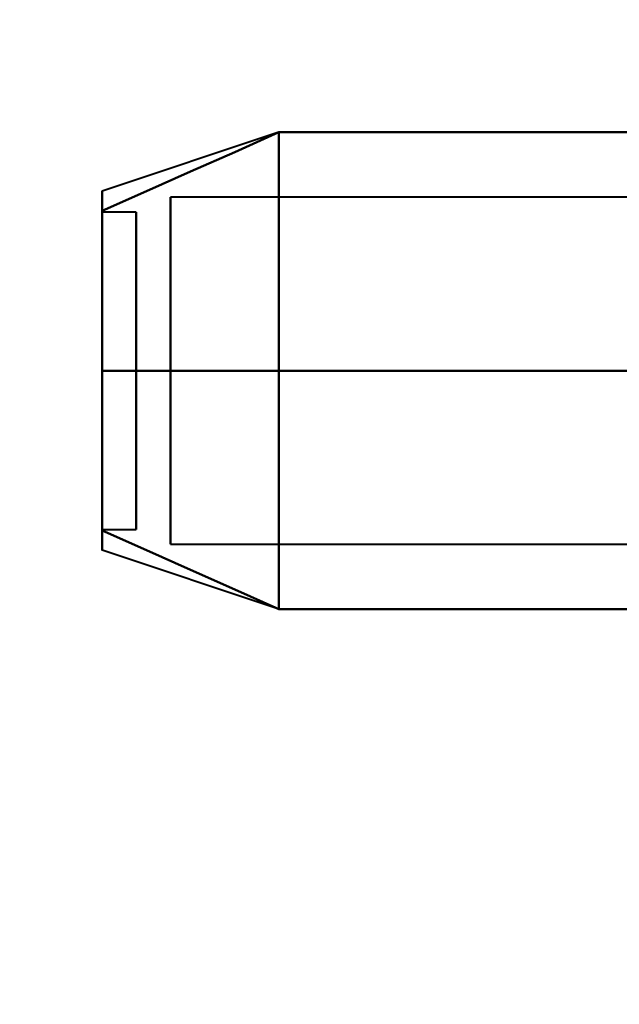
# Model space of a CAD drawing. Header units: millimetres. Extents: x -696 to 695, y -1041 to 611.
# Tile 58 of 90: x 517 to 526, y -273 to -259. Entities that reach past the tile are written whole.
import ezdxf

# ---------------------------------------------------------------- set-up
doc = ezdxf.new("R2010")
doc.units = ezdxf.units.MM
doc.layers.add('G-IMPT', color=8, linetype='Continuous', lineweight=40)

# ---------------------------------------------------------------- blocks, each defined once
blk = doc.blocks.new('NEXA 400 CALQUES_dwg-748074-Niveau de réf_')
at = {"layer": 'G-IMPT'}
for p, q in [((521.189, -260.17), (518.611, -261.03)), ((521.189, -260.17), (518.611, -261.03)), ((521.189, -260.17), (518.611, -261.03)), ((521.189, -260.17), (518.611, -261.03)), ((531.5, -261.117), (519.611, -261.117)), ((531.5, -261.117), (519.611, -261.117)), ((531.5, -261.117), (519.611, -261.117)), ((531.5, -261.117), (519.611, -261.117)), ((519.611, -265.872), (519.611, -261.117)), ((519.611, -261.117), (519.611, -265.872)), ((519.611, -261.117), (519.611, -265.872)), ((519.611, -265.872), (519.611, -261.117)), ((519.611, -261.117), (519.611, -265.872)), ((519.611, -265.872), (519.611, -261.117)), ((519.611, -261.117), (519.611, -265.872)), ((519.611, -265.872), (519.611, -261.117)), ((519.111, -261.335), (518.611, -261.335)), ((519.111, -261.335), (518.611, -261.335)), ((519.111, -261.335), (518.611, -261.335)), ((519.111, -261.335), (518.611, -261.335)), ((518.611, -261.335), (518.611, -264.623)), ((518.611, -261.335), (518.611, -264.623)), ((518.611, -261.335), (518.611, -264.623)), ((518.611, -264.623), (518.611, -261.335)), ((518.611, -264.623), (518.611, -261.335)), ((518.611, -264.623), (518.611, -261.335)), ((518.611, -261.335), (518.611, -264.623)), ((518.611, -264.623), (518.611, -261.335)), ((519.111, -261.335), (519.111, -264.623)), ((519.111, -261.335), (519.111, -264.623)), ((519.111, -261.335), (519.111, -264.623)), ((519.111, -264.623), (519.111, -261.335)), ((519.111, -264.623), (519.111, -261.335)), ((519.111, -264.623), (519.111, -261.335)), ((519.111, -261.335), (519.111, -264.623)), ((519.111, -264.623), (519.111, -261.335)), ((519.611, -266.213), (519.611, -261.458)), ((519.611, -261.458), (519.611, -266.213)), ((519.611, -261.458), (519.611, -266.213)), ((519.611, -266.213), (519.611, -261.458)), ((519.611, -261.458), (519.611, -266.213)), ((519.611, -266.213), (519.611, -261.458)), ((519.611, -261.458), (519.611, -266.213)), ((519.611, -266.213), (519.611, -261.458)), ((518.611, -262.707), (518.611, -265.995)), ((518.611, -262.707), (518.611, -265.995)), ((518.611, -262.707), (518.611, -265.995)), ((518.611, -265.995), (518.611, -262.707)), ((518.611, -265.995), (518.611, -262.707)), ((518.611, -265.995), (518.611, -262.707)), ((518.611, -262.707), (518.611, -265.995)), ((518.611, -265.995), (518.611, -262.707)), ((519.111, -262.707), (519.111, -265.995)), ((519.111, -262.707), (519.111, -265.995)), ((519.111, -262.707), (519.111, -265.995)), ((519.111, -265.995), (519.111, -262.707)), ((519.111, -265.995), (519.111, -262.707)), ((519.111, -265.995), (519.111, -262.707)), ((519.111, -262.707), (519.111, -265.995)), ((519.111, -265.995), (519.111, -262.707)), ((518.611, -265.995), (519.111, -265.995)), ((518.611, -265.995), (519.111, -265.995)), ((518.611, -265.995), (519.111, -265.995)), ((518.611, -265.995), (519.111, -265.995)), ((519.611, -266.213), (531.5, -266.213)), ((519.611, -266.213), (531.5, -266.213)), ((519.611, -266.213), (531.5, -266.213)), ((519.611, -266.213), (531.5, -266.213)), ((521.189, -267.16), (518.611, -266.301)), ((521.189, -267.16), (518.611, -266.301)), ((521.189, -267.16), (518.611, -266.301)), ((521.189, -267.16), (518.611, -266.301))]:
    blk.add_line(p, q, dxfattribs=at)
at = {"layer": 'G-IMPT', "flags": 128}
for points in [[(518.611, -261.319), (519.259, -261.031), (519.908, -260.742), (520.556, -260.454), (521.204, -260.165)], [(521.204, -260.165), (520.556, -260.454), (519.908, -260.742), (519.259, -261.031), (518.611, -261.319)], [(518.611, -261.319), (519.259, -261.031), (519.908, -260.742), (520.556, -260.454), (521.204, -260.165)], [(521.204, -260.165), (520.556, -260.454), (519.908, -260.742), (519.259, -261.031), (518.611, -261.319)], [(518.611, -261.319), (519.259, -261.031), (519.908, -260.742), (520.556, -260.454), (521.204, -260.165)], [(521.204, -260.165), (520.556, -260.454), (519.908, -260.742), (519.259, -261.031), (518.611, -261.319)], [(518.611, -261.319), (519.259, -261.031), (519.908, -260.742), (520.556, -260.454), (521.204, -260.165)], [(521.204, -260.165), (520.556, -260.454), (519.908, -260.742), (519.259, -261.031), (518.611, -261.319)], [(521.204, -260.165), (520.556, -260.454), (519.908, -260.742), (519.259, -261.031), (518.611, -261.319)], [(518.611, -261.319), (519.259, -261.031), (519.908, -260.742), (520.556, -260.454), (521.204, -260.165)], [(521.204, -260.165), (520.556, -260.454), (519.908, -260.742), (519.259, -261.031), (518.611, -261.319)], [(518.611, -261.319), (519.259, -261.031), (519.908, -260.742), (520.556, -260.454), (521.204, -260.165)], [(521.204, -260.165), (520.556, -260.454), (519.908, -260.742), (519.259, -261.031), (518.611, -261.319)], [(518.611, -261.319), (519.259, -261.031), (519.908, -260.742), (520.556, -260.454), (521.204, -260.165)], [(521.204, -260.165), (520.556, -260.454), (519.908, -260.742), (519.259, -261.031), (518.611, -261.319)], [(518.611, -261.319), (519.259, -261.031), (519.908, -260.742), (520.556, -260.454), (521.204, -260.165)], [(521.204, -260.165), (521.204, -261.04), (521.204, -261.915), (521.204, -262.79), (521.204, -263.665)], [(521.204, -263.665), (521.204, -262.79), (521.204, -261.915), (521.204, -261.04), (521.204, -260.165)], [(521.204, -260.165), (521.204, -261.04), (521.204, -261.915), (521.204, -262.79), (521.204, -263.665)], [(521.204, -263.665), (521.204, -262.79), (521.204, -261.915), (521.204, -261.04), (521.204, -260.165)], [(521.204, -263.665), (521.204, -262.79), (521.204, -261.915), (521.204, -261.04), (521.204, -260.165)], [(521.204, -260.165), (521.204, -261.04), (521.204, -261.915), (521.204, -262.79), (521.204, -263.665)], [(521.204, -260.165), (523.704, -260.165), (526.204, -260.165), (528.704, -260.165), (531.204, -260.165)], [(531.204, -260.165), (528.704, -260.165), (526.204, -260.165), (523.704, -260.165), (521.204, -260.165)], [(521.204, -263.665), (521.204, -262.79), (521.204, -261.915), (521.204, -261.04), (521.204, -260.165)], [(521.204, -260.165), (523.704, -260.165), (526.204, -260.165), (528.704, -260.165), (531.204, -260.165)], [(521.204, -260.165), (521.204, -261.04), (521.204, -261.915), (521.204, -262.79), (521.204, -263.665)], [(531.204, -260.165), (528.704, -260.165), (526.204, -260.165), (523.704, -260.165), (521.204, -260.165)], [(521.204, -260.165), (523.704, -260.165), (526.204, -260.165), (528.704, -260.165), (531.204, -260.165)], [(531.204, -260.165), (528.704, -260.165), (526.204, -260.165), (523.704, -260.165), (521.204, -260.165)], [(521.204, -263.665), (521.204, -262.79), (521.204, -261.915), (521.204, -261.04), (521.204, -260.165)], [(521.204, -260.165), (523.704, -260.165), (526.204, -260.165), (528.704, -260.165), (531.204, -260.165)], [(521.204, -260.165), (521.204, -261.04), (521.204, -261.915), (521.204, -262.79), (521.204, -263.665)], [(531.204, -260.165), (528.704, -260.165), (526.204, -260.165), (523.704, -260.165), (521.204, -260.165)], [(521.204, -260.165), (521.204, -261.04), (521.204, -261.915), (521.204, -262.79), (521.204, -263.665)], [(531.204, -260.165), (528.704, -260.165), (526.204, -260.165), (523.704, -260.165), (521.204, -260.165)], [(521.204, -260.165), (523.704, -260.165), (526.204, -260.165), (528.704, -260.165), (531.204, -260.165)], [(531.204, -260.165), (528.704, -260.165), (526.204, -260.165), (523.704, -260.165), (521.204, -260.165)], [(521.204, -263.665), (521.204, -262.79), (521.204, -261.915), (521.204, -261.04), (521.204, -260.165)], [(521.204, -260.165), (523.704, -260.165), (526.204, -260.165), (528.704, -260.165), (531.204, -260.165)], [(521.204, -263.665), (521.204, -262.79), (521.204, -261.915), (521.204, -261.04), (521.204, -260.165)], [(521.204, -260.165), (521.204, -261.04), (521.204, -261.915), (521.204, -262.79), (521.204, -263.665)], [(521.204, -260.165), (521.204, -261.04), (521.204, -261.915), (521.204, -262.79), (521.204, -263.665)], [(531.204, -260.165), (528.704, -260.165), (526.204, -260.165), (523.704, -260.165), (521.204, -260.165)], [(521.204, -260.165), (523.704, -260.165), (526.204, -260.165), (528.704, -260.165), (531.204, -260.165)], [(531.204, -260.165), (528.704, -260.165), (526.204, -260.165), (523.704, -260.165), (521.204, -260.165)], [(521.204, -263.665), (521.204, -262.79), (521.204, -261.915), (521.204, -261.04), (521.204, -260.165)], [(521.204, -260.165), (523.704, -260.165), (526.204, -260.165), (528.704, -260.165), (531.204, -260.165)], [(521.204, -263.665), (520.556, -263.665), (519.908, -263.665), (519.259, -263.665), (518.611, -263.665)], [(518.611, -263.665), (519.259, -263.665), (519.908, -263.665), (520.556, -263.665), (521.204, -263.665)], [(521.204, -263.665), (520.556, -263.665), (519.908, -263.665), (519.259, -263.665), (518.611, -263.665)], [(518.611, -263.665), (519.259, -263.665), (519.908, -263.665), (520.556, -263.665), (521.204, -263.665)], [(521.204, -263.665), (520.556, -263.665), (519.908, -263.665), (519.259, -263.665), (518.611, -263.665)], [(518.611, -263.665), (519.259, -263.665), (519.908, -263.665), (520.556, -263.665), (521.204, -263.665)], [(521.204, -263.665), (520.556, -263.665), (519.908, -263.665), (519.259, -263.665), (518.611, -263.665)], [(518.611, -263.665), (519.259, -263.665), (519.908, -263.665), (520.556, -263.665), (521.204, -263.665)], [(521.204, -263.665), (520.556, -263.665), (519.908, -263.665), (519.259, -263.665), (518.611, -263.665)], [(518.611, -263.665), (519.259, -263.665), (519.908, -263.665), (520.556, -263.665), (521.204, -263.665)], [(521.204, -263.665), (520.556, -263.665), (519.908, -263.665), (519.259, -263.665), (518.611, -263.665)], [(518.611, -263.665), (519.259, -263.665), (519.908, -263.665), (520.556, -263.665), (521.204, -263.665)], [(521.204, -263.665), (520.556, -263.665), (519.908, -263.665), (519.259, -263.665), (518.611, -263.665)], [(518.611, -263.665), (519.259, -263.665), (519.908, -263.665), (520.556, -263.665), (521.204, -263.665)], [(521.204, -263.665), (520.556, -263.665), (519.908, -263.665), (519.259, -263.665), (518.611, -263.665)], [(518.611, -263.665), (519.259, -263.665), (519.908, -263.665), (520.556, -263.665), (521.204, -263.665)], [(521.204, -263.665), (521.204, -264.54), (521.204, -265.415), (521.204, -266.29), (521.204, -267.165)], [(521.204, -267.165), (521.204, -266.29), (521.204, -265.415), (521.204, -264.54), (521.204, -263.665)], [(521.204, -263.665), (521.204, -264.54), (521.204, -265.415), (521.204, -266.29), (521.204, -267.165)], [(521.204, -267.165), (521.204, -266.29), (521.204, -265.415), (521.204, -264.54), (521.204, -263.665)], [(521.204, -267.165), (521.204, -266.29), (521.204, -265.415), (521.204, -264.54), (521.204, -263.665)], [(521.204, -263.665), (521.204, -264.54), (521.204, -265.415), (521.204, -266.29), (521.204, -267.165)], [(531.204, -263.665), (528.704, -263.665), (526.204, -263.665), (523.704, -263.665), (521.204, -263.665)], [(521.204, -267.165), (521.204, -266.29), (521.204, -265.415), (521.204, -264.54), (521.204, -263.665)], [(521.204, -263.665), (523.704, -263.665), (526.204, -263.665), (528.704, -263.665), (531.204, -263.665)], [(521.204, -263.665), (521.204, -264.54), (521.204, -265.415), (521.204, -266.29), (521.204, -267.165)], [(531.204, -263.665), (528.704, -263.665), (526.204, -263.665), (523.704, -263.665), (521.204, -263.665)], [(521.204, -263.665), (523.704, -263.665), (526.204, -263.665), (528.704, -263.665), (531.204, -263.665)], [(531.204, -263.665), (528.704, -263.665), (526.204, -263.665), (523.704, -263.665), (521.204, -263.665)], [(521.204, -267.165), (521.204, -266.29), (521.204, -265.415), (521.204, -264.54), (521.204, -263.665)], [(521.204, -263.665), (523.704, -263.665), (526.204, -263.665), (528.704, -263.665), (531.204, -263.665)], [(521.204, -263.665), (521.204, -264.54), (521.204, -265.415), (521.204, -266.29), (521.204, -267.165)], [(531.204, -263.665), (528.704, -263.665), (526.204, -263.665), (523.704, -263.665), (521.204, -263.665)], [(521.204, -263.665), (523.704, -263.665), (526.204, -263.665), (528.704, -263.665), (531.204, -263.665)], [(521.204, -263.665), (521.204, -264.54), (521.204, -265.415), (521.204, -266.29), (521.204, -267.165)], [(531.204, -263.665), (528.704, -263.665), (526.204, -263.665), (523.704, -263.665), (521.204, -263.665)], [(521.204, -263.665), (523.704, -263.665), (526.204, -263.665), (528.704, -263.665), (531.204, -263.665)], [(531.204, -263.665), (528.704, -263.665), (526.204, -263.665), (523.704, -263.665), (521.204, -263.665)], [(521.204, -267.165), (521.204, -266.29), (521.204, -265.415), (521.204, -264.54), (521.204, -263.665)], [(521.204, -263.665), (523.704, -263.665), (526.204, -263.665), (528.704, -263.665), (531.204, -263.665)], [(521.204, -267.165), (521.204, -266.29), (521.204, -265.415), (521.204, -264.54), (521.204, -263.665)], [(521.204, -263.665), (521.204, -264.54), (521.204, -265.415), (521.204, -266.29), (521.204, -267.165)], [(521.204, -263.665), (521.204, -264.54), (521.204, -265.415), (521.204, -266.29), (521.204, -267.165)], [(531.204, -263.665), (528.704, -263.665), (526.204, -263.665), (523.704, -263.665), (521.204, -263.665)], [(521.204, -263.665), (523.704, -263.665), (526.204, -263.665), (528.704, -263.665), (531.204, -263.665)], [(531.204, -263.665), (528.704, -263.665), (526.204, -263.665), (523.704, -263.665), (521.204, -263.665)], [(521.204, -267.165), (521.204, -266.29), (521.204, -265.415), (521.204, -264.54), (521.204, -263.665)], [(521.204, -263.665), (523.704, -263.665), (526.204, -263.665), (528.704, -263.665), (531.204, -263.665)], [(521.204, -267.165), (520.556, -266.877), (519.908, -266.588), (519.259, -266.3), (518.611, -266.011)], [(518.611, -266.011), (519.259, -266.3), (519.908, -266.588), (520.556, -266.877), (521.204, -267.165)], [(521.204, -267.165), (520.556, -266.877), (519.908, -266.588), (519.259, -266.3), (518.611, -266.011)], [(518.611, -266.011), (519.259, -266.3), (519.908, -266.588), (520.556, -266.877), (521.204, -267.165)], [(521.204, -267.165), (520.556, -266.877), (519.908, -266.588), (519.259, -266.3), (518.611, -266.011)], [(518.611, -266.011), (519.259, -266.3), (519.908, -266.588), (520.556, -266.877), (521.204, -267.165)], [(521.204, -267.165), (520.556, -266.877), (519.908, -266.588), (519.259, -266.3), (518.611, -266.011)], [(518.611, -266.011), (519.259, -266.3), (519.908, -266.588), (520.556, -266.877), (521.204, -267.165)], [(518.611, -266.011), (519.259, -266.3), (519.908, -266.588), (520.556, -266.877), (521.204, -267.165)], [(521.204, -267.165), (520.556, -266.877), (519.908, -266.588), (519.259, -266.3), (518.611, -266.011)], [(518.611, -266.011), (519.259, -266.3), (519.908, -266.588), (520.556, -266.877), (521.204, -267.165)], [(521.204, -267.165), (520.556, -266.877), (519.908, -266.588), (519.259, -266.3), (518.611, -266.011)], [(518.611, -266.011), (519.259, -266.3), (519.908, -266.588), (520.556, -266.877), (521.204, -267.165)], [(521.204, -267.165), (520.556, -266.877), (519.908, -266.588), (519.259, -266.3), (518.611, -266.011)], [(518.611, -266.011), (519.259, -266.3), (519.908, -266.588), (520.556, -266.877), (521.204, -267.165)], [(521.204, -267.165), (520.556, -266.877), (519.908, -266.588), (519.259, -266.3), (518.611, -266.011)], [(531.204, -267.165), (528.704, -267.165), (526.204, -267.165), (523.704, -267.165), (521.204, -267.165)], [(521.204, -267.165), (523.704, -267.165), (526.204, -267.165), (528.704, -267.165), (531.204, -267.165)], [(531.204, -267.165), (528.704, -267.165), (526.204, -267.165), (523.704, -267.165), (521.204, -267.165)], [(521.204, -267.165), (523.704, -267.165), (526.204, -267.165), (528.704, -267.165), (531.204, -267.165)], [(531.204, -267.165), (528.704, -267.165), (526.204, -267.165), (523.704, -267.165), (521.204, -267.165)], [(521.204, -267.165), (523.704, -267.165), (526.204, -267.165), (528.704, -267.165), (531.204, -267.165)], [(531.204, -267.165), (528.704, -267.165), (526.204, -267.165), (523.704, -267.165), (521.204, -267.165)], [(521.204, -267.165), (523.704, -267.165), (526.204, -267.165), (528.704, -267.165), (531.204, -267.165)], [(521.204, -267.165), (523.704, -267.165), (526.204, -267.165), (528.704, -267.165), (531.204, -267.165)], [(531.204, -267.165), (528.704, -267.165), (526.204, -267.165), (523.704, -267.165), (521.204, -267.165)], [(521.204, -267.165), (523.704, -267.165), (526.204, -267.165), (528.704, -267.165), (531.204, -267.165)], [(531.204, -267.165), (528.704, -267.165), (526.204, -267.165), (523.704, -267.165), (521.204, -267.165)], [(521.204, -267.165), (523.704, -267.165), (526.204, -267.165), (528.704, -267.165), (531.204, -267.165)], [(531.204, -267.165), (528.704, -267.165), (526.204, -267.165), (523.704, -267.165), (521.204, -267.165)], [(521.204, -267.165), (523.704, -267.165), (526.204, -267.165), (528.704, -267.165), (531.204, -267.165)], [(531.204, -267.165), (528.704, -267.165), (526.204, -267.165), (523.704, -267.165), (521.204, -267.165)]]:
    blk.add_lwpolyline(points, dxfattribs=at)
at = {"layer": 'G-IMPT'}
for points in [[(518.611, -261.319), (518.611, -261.126), (518.611, -260.933), (518.611, -261.126), (518.611, -261.319)], [(518.611, -261.319), (518.611, -261.126), (518.611, -260.933), (518.611, -261.126), (518.611, -261.319)], [(518.611, -261.319), (518.611, -261.126), (518.611, -260.933), (518.611, -261.126), (518.611, -261.319)], [(518.611, -261.319), (518.611, -261.127), (518.611, -261.03), (518.611, -261.03)], [(518.611, -261.03), (518.611, -261.03), (518.611, -261.127), (518.611, -261.319)], [(518.611, -261.319), (518.611, -261.127), (518.611, -261.03), (518.611, -261.03)], [(518.611, -261.03), (518.611, -261.03), (518.611, -261.127), (518.611, -261.319)], [(518.611, -261.319), (518.611, -261.127), (518.611, -261.03), (518.611, -261.03)], [(518.611, -261.03), (518.611, -261.03), (518.611, -261.127), (518.611, -261.319)], [(518.611, -261.319), (518.611, -261.126), (518.611, -260.933), (518.611, -261.126), (518.611, -261.319)], [(518.611, -261.319), (518.611, -261.127), (518.611, -261.03), (518.611, -261.03)], [(518.611, -261.03), (518.611, -261.03), (518.611, -261.127), (518.611, -261.319)], [(518.611, -263.665), (518.611, -263.193), (518.611, -262.299), (518.611, -261.598), (518.611, -261.319)], [(518.611, -261.319), (518.611, -261.598), (518.611, -262.299), (518.611, -263.193), (518.611, -263.665)], [(518.611, -263.665), (518.611, -263.193), (518.611, -262.299), (518.611, -261.598), (518.611, -261.319)], [(518.611, -261.319), (518.611, -261.598), (518.611, -262.299), (518.611, -263.193), (518.611, -263.665)], [(518.611, -261.319), (518.611, -261.598), (518.611, -262.299), (518.611, -263.193), (518.611, -263.665)], [(518.611, -263.665), (518.611, -263.193), (518.611, -262.299), (518.611, -261.598), (518.611, -261.319)], [(518.611, -263.665), (518.611, -263.201), (518.611, -262.298), (518.611, -261.591), (518.611, -261.319)], [(518.611, -261.319), (518.611, -261.591), (518.611, -262.299), (518.611, -263.201), (518.611, -263.665)], [(518.611, -263.665), (518.611, -263.201), (518.611, -262.298), (518.611, -261.591), (518.611, -261.319)], [(518.611, -261.319), (518.611, -261.591), (518.611, -262.299), (518.611, -263.201), (518.611, -263.665)], [(518.611, -261.319), (518.611, -261.591), (518.611, -262.299), (518.611, -263.201), (518.611, -263.665)], [(518.611, -263.665), (518.611, -263.201), (518.611, -262.298), (518.611, -261.591), (518.611, -261.319)], [(518.611, -261.319), (518.611, -261.598), (518.611, -262.299), (518.611, -263.193), (518.611, -263.665)], [(518.611, -263.665), (518.611, -263.193), (518.611, -262.299), (518.611, -261.598), (518.611, -261.319)], [(518.611, -261.319), (518.611, -261.591), (518.611, -262.299), (518.611, -263.201), (518.611, -263.665)], [(518.611, -263.665), (518.611, -263.201), (518.611, -262.298), (518.611, -261.591), (518.611, -261.319)], [(518.611, -266.011), (518.611, -265.732), (518.611, -265.031), (518.611, -264.137), (518.611, -263.665)], [(518.611, -263.665), (518.611, -264.137), (518.611, -265.031), (518.611, -265.732), (518.611, -266.011)], [(518.611, -266.011), (518.611, -265.732), (518.611, -265.031), (518.611, -264.137), (518.611, -263.665)], [(518.611, -263.665), (518.611, -264.137), (518.611, -265.031), (518.611, -265.732), (518.611, -266.011)], [(518.611, -263.665), (518.611, -264.137), (518.611, -265.031), (518.611, -265.732), (518.611, -266.011)], [(518.611, -266.011), (518.611, -265.732), (518.611, -265.031), (518.611, -264.137), (518.611, -263.665)], [(518.611, -266.011), (518.611, -265.739), (518.611, -265.032), (518.611, -264.129), (518.611, -263.665)], [(518.611, -263.665), (518.611, -264.129), (518.611, -265.032), (518.611, -265.739), (518.611, -266.011)], [(518.611, -266.011), (518.611, -265.739), (518.611, -265.032), (518.611, -264.129), (518.611, -263.665)], [(518.611, -263.665), (518.611, -264.129), (518.611, -265.032), (518.611, -265.739), (518.611, -266.011)], [(518.611, -263.665), (518.611, -264.129), (518.611, -265.032), (518.611, -265.739), (518.611, -266.011)], [(518.611, -266.011), (518.611, -265.739), (518.611, -265.032), (518.611, -264.129), (518.611, -263.665)], [(518.611, -263.665), (518.611, -264.137), (518.611, -265.031), (518.611, -265.732), (518.611, -266.011)], [(518.611, -266.011), (518.611, -265.732), (518.611, -265.031), (518.611, -264.137), (518.611, -263.665)], [(518.611, -263.665), (518.611, -264.129), (518.611, -265.032), (518.611, -265.739), (518.611, -266.011)], [(518.611, -266.011), (518.611, -265.739), (518.611, -265.032), (518.611, -264.129), (518.611, -263.665)], [(518.611, -266.011), (518.611, -266.204), (518.611, -266.397), (518.611, -266.204), (518.611, -266.011)], [(518.611, -266.011), (518.611, -266.204), (518.611, -266.397), (518.611, -266.204), (518.611, -266.011)], [(518.611, -266.011), (518.611, -266.204), (518.611, -266.397), (518.611, -266.204), (518.611, -266.011)], [(518.611, -266.011), (518.611, -266.203), (518.611, -266.301), (518.611, -266.301)], [(518.611, -266.301), (518.611, -266.301), (518.611, -266.203), (518.611, -266.011)], [(518.611, -266.011), (518.611, -266.203), (518.611, -266.301), (518.611, -266.301)], [(518.611, -266.301), (518.611, -266.301), (518.611, -266.203), (518.611, -266.011)], [(518.611, -266.011), (518.611, -266.203), (518.611, -266.301), (518.611, -266.301)], [(518.611, -266.301), (518.611, -266.301), (518.611, -266.203), (518.611, -266.011)], [(518.611, -266.011), (518.611, -266.204), (518.611, -266.397), (518.611, -266.204), (518.611, -266.011)], [(518.611, -266.011), (518.611, -266.203), (518.611, -266.301), (518.611, -266.301)], [(518.611, -266.301), (518.611, -266.301), (518.611, -266.203), (518.611, -266.011)]]:
    blk.add_open_spline(points, degree=3, dxfattribs=at)

msp = doc.modelspace()

# ---------------------------------------------------------------- linework, layer by layer
at = {"color": 94, "lineweight": 30}
msp.add_circle((0, 1), 609.6, dxfattribs=at)

# ---------------------------------------------------------------- block references
at = {"layer": 'G-IMPT'}
msp.add_blockref('NEXA 400 CALQUES_dwg-748074-Niveau de réf_', (0, 0), dxfattribs=at)

doc.saveas('drawing.dxf')
